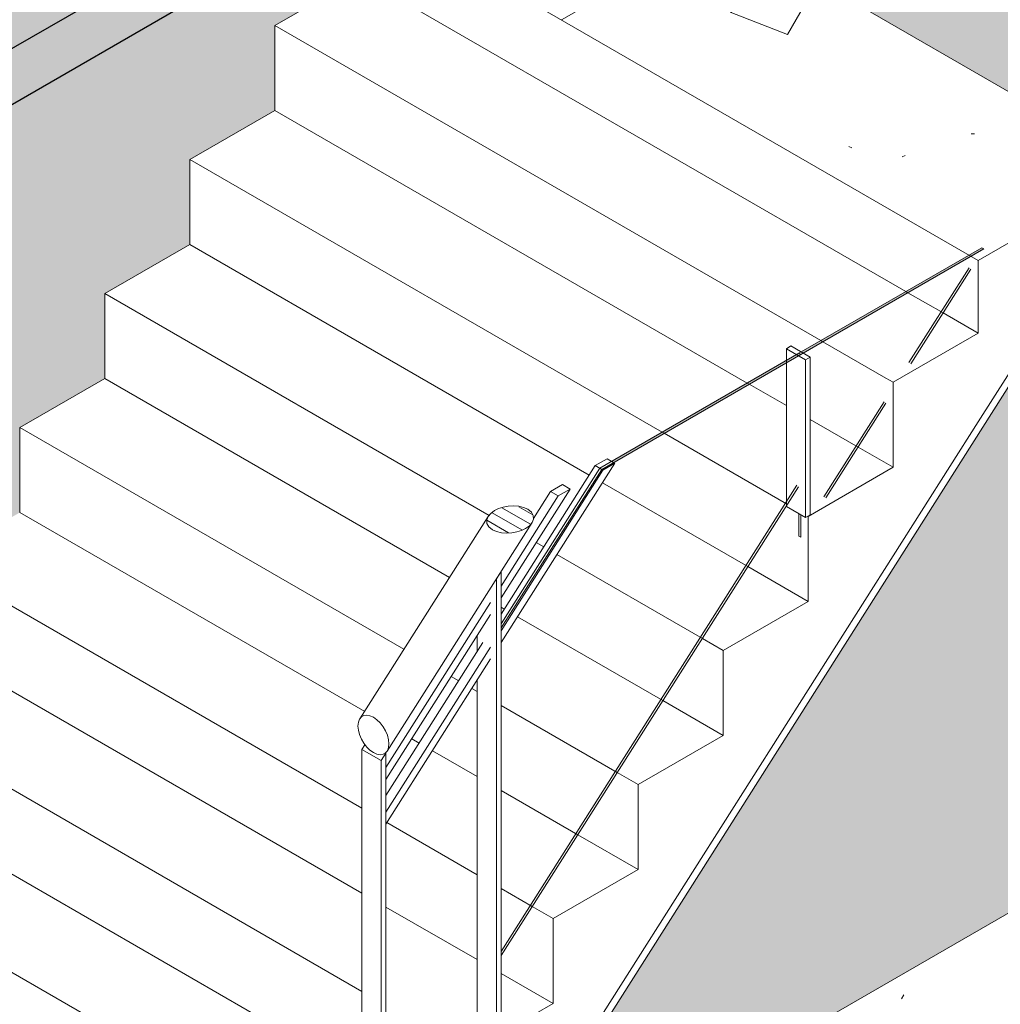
# Model space of a CAD drawing. Header units: millimetres. Extents: x 2807 to 348062, y -35711 to 43067.
# Tile 9 of 191: x 32550 to 34344, y -9208 to -7405. Entities that reach past the tile are written whole.
import ezdxf

# ---------------------------------------------------------------- set-up
doc = ezdxf.new("R2010")
doc.units = ezdxf.units.MM
for name, color, linetype, lineweight in [('A-FLOR', 7, 'Continuous', 18), ('A-FLOR-HRAL', 7, 'Continuous', 13), ('A-FLOR-PATT', 7, 'Continuous', 18), ('A-WALL-PATT', 7, 'Continuous', 25), ('I-WALL', 7, 'Continuous', 18), ('S-STRS', 7, 'Continuous', 13)]:
    doc.layers.add(name, color=color, linetype=linetype, lineweight=lineweight)

# ---------------------------------------------------------------- blocks, each defined once
blk = doc.blocks.new('Railing - 50x12mm-V236-00 isometrie begane grond _plotview_')
at = {"layer": 'A-FLOR-HRAL'}
for p, q in [((33175.8, -8741), (33181.3, -8732.5)), ((33175.8, -9522.3), (33175.8, -8741)), ((33211.2, -8761.4), (33175.8, -8741)), ((33219.7, -8748.1), (33211.2, -8761.4)), ((33219.7, -9537.8), (33219.7, -8748.1)), ((33211.2, -8761.4), (33211.2, -9542.7)), ((33211.2, -9542.7), (33175.8, -9522.3)), ((33211.2, -9542.7), (33219.7, -9537.8))]:
    blk.add_line(p, q, dxfattribs=at)
blk = doc.blocks.new('Railing - 50x12mm-V237-00 isometrie begane grond _plotview_')
at = {"layer": 'A-FLOR-HRAL'}
for p, q in [((33430.4, -8415.7), (33421.9, -8429.1)), ((33430.4, -9260.6), (33430.4, -8415.7)), ((33421.9, -8429.1), (33421.9, -9265.5)), ((33386.6, -8562.5), (33386.6, -8532.9)), ((33386.6, -9245.1), (33386.6, -8614.5)), ((33421.9, -9265.5), (33386.6, -9245.1)), ((33421.9, -9265.5), (33430.4, -9260.6))]:
    blk.add_line(p, q, dxfattribs=at)
blk = doc.blocks.new('Railing - 800mm-V238-00 isometrie begane grond _plotview_')
at = {"layer": 'A-FLOR-HRAL', "true_color": 0xd7e6e6, "transparency": 33554593}
blk.add_hatch(color=254, dxfattribs=at).paths.add_polyline_path([(33636.1, -8216), (33978.9, -8018.1), (33975.4, -8016), (33632.6, -8213.9)])
at = {"layer": 'A-FLOR-HRAL'}
for p, q in [((33975.4, -8016), (33611, -8226.4)), ((33614.5, -8228.5), (33978.9, -8018.1)), ((33978.9, -8018.1), (33975.4, -8016)), ((33430.4, -8511.2), (33611, -8226.4)), ((33614.5, -8228.5), (33430.4, -8518.8)), ((33611, -8226.4), (33614.5, -8228.5)), ((33430.4, -9118.6), (33974.7, -8260.3))]:
    blk.add_line(p, q, dxfattribs=at)
at = {"layer": 'A-FLOR-HRAL', "color": 253, "true_color": 0xa1a1a1}
blk.add_line((33971.7, -8257.3), (33430.4, -9111), dxfattribs=at)
blk = doc.blocks.new('Railing - 50x12mm-V239-00 isometrie begane grond _plotview_')
at = {"layer": 'A-FLOR-HRAL'}
for p, q in [((33960.7, -8002.7), (33952.3, -8007.6)), ((33952.3, -8007.6), (33987.6, -8028)), ((33952.3, -8029.4), (33952.3, -8007.6)), ((33996.1, -8023.1), (33960.7, -8002.7)), ((33987.6, -8028), (33996.1, -8023.1)), ((33987.6, -8028), (33987.6, -8316.8)), ((33996.1, -8311.9), (33996.1, -8023.1)), ((33987.6, -8316.8), (33952.3, -8296.4)), ((33987.6, -8316.8), (33996.1, -8311.9))]:
    blk.add_line(p, q, dxfattribs=at)
at = {"layer": 'A-FLOR-HRAL', "color": 252, "true_color": 0x879191}
blk.add_line((33952.3, -8033.5), (33952.3, -8029.4), dxfattribs=at)
at = {"layer": 'A-FLOR-HRAL', "color": 253, "true_color": 0xa1a1a1}
blk.add_line((33952.3, -8295.6), (33952.3, -8033.5), dxfattribs=at)
blk = doc.blocks.new('Railing - 800mm-2430722-00 isometrie begane grond _plotview_')
at = {"layer": 'A-FLOR-HRAL', "true_color": 0xd7e6e6, "transparency": 33554593}
blk.add_hatch(color=254, dxfattribs=at).paths.add_polyline_path([(33983.2, -8015.6), (34313.5, -7824.9), (34309.9, -7822.9), (33979.6, -8013.6)])
at = {"layer": 'A-FLOR-HRAL'}
for p, q in [((34309.9, -7822.9), (33975.4, -8016)), ((33978.9, -8018.1), (34313.5, -7824.9)), ((34313.5, -7824.9), (34309.9, -7822.9)), ((34180.1, -8035.3), (34290.1, -7861.9)), ((33975.4, -8016), (33978.9, -8018.1)), ((34024.5, -8280.6), (34134.5, -8107.2)), ((33975.4, -8350.5), (33975.4, -8309.8)), ((33978.9, -8311.8), (33978.9, -8352.5)), ((33978.9, -8352.5), (33975.4, -8350.5))]:
    blk.add_line(p, q, dxfattribs=at)
at = {"layer": 'A-FLOR-HRAL', "color": 253, "true_color": 0xa1a1a1}
for p, q in [((34286.5, -7859.8), (34176.6, -8033.2)), ((34131, -8105.2), (34021, -8278.6))]:
    blk.add_line(p, q, dxfattribs=at)
blk = doc.blocks.new('Railing - Railing-2349052-00 isometrie begane grond _plotview_')
at = {"layer": 'A-FLOR-HRAL'}
h = blk.add_hatch(dxfattribs=at)
h.set_pattern_fill('FP_8', color=256, style=0, pattern_type=2)
h.set_pattern_definition([(150, (3507.014, -1231.216), (-16.970817, -9.798317), [])])
h.paths.add_polyline_path([(33440.6, -8345.1), (33459.3, -8342.8), (33475.1, -8336.6), (33487.1, -8325.8), (33489.6, -8319.4), (33489.3, -8313), (33485.8, -8306.8), (33471.6, -8298.2), (33453.1, -8295.4), (33434.3, -8297.7), (33418.6, -8303.9), (33406.6, -8314.8), (33404, -8321.1), (33404.4, -8327.6), (33407.9, -8333.7), (33422.1, -8342.3), (33431.1, -8344.4)])
for p, q in [((33638.4, -8217.3), (33430.4, -8545.4)), ((33624.3, -8209.2), (33602.7, -8221.6)), ((33616.8, -8229.8), (33638.4, -8217.3)), ((33636.1, -8216), (33624.3, -8209.2)), ((33602.7, -8221.6), (33430.4, -8493.3)), ((33430.4, -8523.8), (33616.8, -8229.8)), ((33602.7, -8221.6), (33614.5, -8228.5)), ((33556.8, -8264.5), (33430.4, -8463.7)), ((33521, -8268.8), (33489.6, -8318.4)), ((33542.6, -8256.3), (33521, -8268.8)), ((33521, -8268.8), (33535.1, -8277)), ((33535.1, -8277), (33556.8, -8264.5)), ((33556.8, -8264.5), (33542.6, -8256.3)), ((33430.4, -8442.1), (33535.1, -8277)), ((33406.6, -8314.6), (33171.8, -8685)), ((33221.8, -8744.3), (33487, -8325.9)), ((33219.7, -8774.5), (33411.3, -8472.3)), ((33411.3, -8493.9), (33219.7, -8796.1)), ((33397.2, -8545.7), (33219.7, -8825.6)), ((33219.7, -8856.1), (33411.3, -8553.9)), ((33411.3, -8575.5), (33219.7, -8877.7))]:
    blk.add_line(p, q, dxfattribs=at)
for points in [[(33418.6, -8303.9, 0), (33411.5, -8309, 0), (33406.6, -8314.8, 0), (33404, -8321.1, 0), (33404.4, -8327.6, 0), (33407.9, -8333.7, 0), (33414.4, -8339, 0)], [(33479.2, -8301.6, 0), (33471.6, -8298.2, 0), (33462.6, -8296.1, 0), (33453.1, -8295.4, 0), (33443.5, -8296, 0), (33434.3, -8297.7, 0), (33425.9, -8300.4, 0), (33418.6, -8303.9, 0)], [(33475.1, -8336.6, 0), (33482.2, -8331.6, 0), (33487.1, -8325.8, 0), (33489.6, -8319.4, 0), (33489.3, -8313, 0), (33485.8, -8306.8, 0), (33479.2, -8301.6, 0)], [(33414.4, -8339, 0), (33422.1, -8342.3, 0), (33431.1, -8344.4, 0), (33440.6, -8345.1, 0), (33450.2, -8344.5, 0), (33459.3, -8342.8, 0), (33467.7, -8340.1, 0), (33475.1, -8336.6, 0)], [(33196.8, -8682.2, 0), (33190.5, -8679.4, 0), (33184.5, -8678.4, 0), (33179.2, -8679.1, 0), (33174.7, -8681.7, 0), (33171.3, -8685.9, 0), (33169.2, -8691.5, 0), (33168.5, -8698.3, 0)], [(33225.1, -8731, 0), (33224.4, -8723.3, 0), (33222.3, -8715.3, 0), (33218.9, -8707.2, 0), (33214.4, -8699.5, 0), (33209.1, -8692.5, 0), (33203.1, -8686.7, 0), (33196.8, -8682.2, 0)], [(33168.5, -8698.3, 0), (33169.2, -8705.9, 0), (33171.3, -8714, 0), (33174.7, -8722.1, 0), (33179.2, -8729.8, 0), (33184.5, -8736.7, 0), (33190.5, -8742.6, 0), (33196.8, -8747, 0)], [(33196.8, -8747, 0), (33203.1, -8749.8, 0), (33209.1, -8750.9, 0), (33214.4, -8750.1, 0), (33218.9, -8747.6, 0), (33222.3, -8743.4, 0), (33224.4, -8737.8, 0), (33225.1, -8731, 0)]]:
    blk.add_polyline3d(points, dxfattribs=at)
for name in ['Railing - 800mm-2430722-00 isometrie begane grond _plotview_', 'Railing - 800mm-V238-00 isometrie begane grond _plotview_', 'Railing - 50x12mm-V239-00 isometrie begane grond _plotview_', 'Railing - 50x12mm-V237-00 isometrie begane grond _plotview_', 'Railing - 50x12mm-V236-00 isometrie begane grond _plotview_']:
    blk.add_blockref(name, (0, 0))
blk = doc.blocks.new('Top Rail Type - Top Rail_Internal_-2349066-00 isometrie begane grond _plotview_')
at = {"layer": 'A-FLOR-HRAL'}
for p, q in [((33406.6, -8314.6), (33171.8, -8685)), ((33221.8, -8744.3), (33487, -8325.9))]:
    blk.add_line(p, q, dxfattribs=at)
for points in [[(33418.6, -8303.9, 0), (33411.5, -8309, 0), (33406.6, -8314.8, 0), (33404, -8321.1, 0), (33404.4, -8327.6, 0), (33407.9, -8333.7, 0), (33414.4, -8339, 0)], [(33479.2, -8301.6, 0), (33471.6, -8298.2, 0), (33462.6, -8296.1, 0), (33453.1, -8295.4, 0), (33443.5, -8296, 0), (33434.3, -8297.7, 0), (33425.9, -8300.4, 0), (33418.6, -8303.9, 0)], [(33475.1, -8336.6, 0), (33482.2, -8331.6, 0), (33487.1, -8325.8, 0), (33489.6, -8319.4, 0), (33489.3, -8313, 0), (33485.8, -8306.8, 0), (33479.2, -8301.6, 0)], [(33414.4, -8339, 0), (33422.1, -8342.3, 0), (33431.1, -8344.4, 0), (33440.6, -8345.1, 0), (33450.2, -8344.5, 0), (33459.3, -8342.8, 0), (33467.7, -8340.1, 0), (33475.1, -8336.6, 0)], [(33196.8, -8682.2, 0), (33190.5, -8679.4, 0), (33184.5, -8678.4, 0), (33179.2, -8679.1, 0), (33174.7, -8681.7, 0), (33171.3, -8685.9, 0), (33169.2, -8691.5, 0), (33168.5, -8698.3, 0)], [(33225.1, -8731, 0), (33224.4, -8723.3, 0), (33222.3, -8715.3, 0), (33218.9, -8707.2, 0), (33214.4, -8699.5, 0), (33209.1, -8692.5, 0), (33203.1, -8686.7, 0), (33196.8, -8682.2, 0)], [(33168.5, -8698.3, 0), (33169.2, -8705.9, 0), (33171.3, -8714, 0), (33174.7, -8722.1, 0), (33179.2, -8729.8, 0), (33184.5, -8736.7, 0), (33190.5, -8742.6, 0), (33196.8, -8747, 0)], [(33196.8, -8747, 0), (33203.1, -8749.8, 0), (33209.1, -8750.9, 0), (33214.4, -8750.1, 0), (33218.9, -8747.6, 0), (33222.3, -8743.4, 0), (33224.4, -8737.8, 0), (33225.1, -8731, 0)]]:
    blk.add_polyline3d(points, dxfattribs=at)

msp = doc.modelspace()

# ---------------------------------------------------------------- hatches: boundary and pattern name
at = {"layer": 'A-FLOR-PATT', "lineweight": 13, "true_color": 0x808080}
h = msp.add_hatch(dxfattribs=at)
h.set_pattern_fill('FP_6', color=8, style=0, pattern_type=2)
h.set_pattern_definition([(10.01, (3507, -2445.06), (206.302, 368.706), [13.023, -620.903, 13.023, -345.891, -522.057]), (10.01, (3507, -2445.06), (206.302, 368.706), [-992.841, 13.023, -509.034]), (32.668, (3507, -2445.06), (-147.321, 374.918), [10.66, -503.146, 10.66, -513.32, -422.237]), (32.668, (3507, -2445.06), (-147.321, 374.918), [-1037.787, 10.66, -411.577]), (59.188, (3507, -2445.06), (-383.29, 310.678), [8.524, -398.264, 8.524, -235.549, -334.584]), (59.188, (3507, -2445.06), (-383.29, 310.678), [-650.862, 8.524, -326.059])])
h.paths.add_polyline_path([(34294.4, -10412.9), (34294.4, -9351.5), (34435.8, -9269.8), (34462.4, -9285.1), (34533.1, -9244.3), (34537, -9246.6), (34572.3, -9226.1), (34583.6, -9231), (35890.4, -8476.6), (35890.4, -8465.2), (35921.8, -8444.8), (35921.8, -8442.5), (37370.3, -7606.2), (37370.3, -7575.6), (37511.8, -7493.9), (37538.3, -7509.3), (37669.8, -7433.3), (37673.7, -7435.6), (37709, -7415.2), (37720.4, -7420.1), (38047.6, -7231.1), (37669.8, -7012.9), (37643.3, -7028.3), (36601.4, -6426.7), (35806.7, -6885.5), (35897.6, -6938), (35897.6, -8151.8), (33225.1, -9694.8), (32082.9, -9035.4), (32031.7, -9065), (32031.7, -9095.6), (32022.2, -9101.1), (34090.2, -10295)])
at = {"layer": 'A-WALL-PATT', "true_color": 0xf0f0f0}
h = msp.add_hatch(color=7, dxfattribs=at)
h.paths.add_polyline_path([(32339.9, -7571.2), (33398.2, -6960.2), (32034.5, -6172.9), (32034.5, -7394.9), (32306, -7551.6)])
h.paths.add_polyline_path([(30156.7, -6310.7), (30481.4, -6123.2), (30481.4, -5276.2), (28395.4, -4071.8), (28395.4, -5293.8), (29995.4, -6217.6)])
h.paths.add_polyline_path([(31212.5, -5701.1), (31215, -5699.7), (31212.5, -5699.7)])
at = {"layer": 'A-WALL-PATT', "lineweight": 18, "true_color": 0xafafaf}
msp.add_hatch(color=253, dxfattribs=at).paths.add_polyline_path([(31768.3, -8003.2), (36627.9, -5197.5), (36539.5, -5146.5), (31679.9, -7952.2)])
at = {"layer": 'A-WALL-PATT', "true_color": 0xf0f0f0}
h = msp.add_hatch(color=7, dxfattribs=at)
h.paths.add_polyline_path([(32031.7, -9065), (32082.9, -9035.4), (32082.9, -8888), (32238.5, -8798.2), (32238.5, -8642.7), (32394.1, -8552.9), (32394.1, -8397.4), (32549.6, -8307.6), (32549.6, -8152), (32705.2, -8062.2), (32705.2, -7906.7), (32860.8, -7816.9), (32860.8, -7661.4), (33016.3, -7571.5), (33016.3, -7416), (33171.9, -7326.2), (33171.9, -7192.9), (32005.2, -7866.5), (32031.7, -7881.8), (32031.7, -9035.4)])
h.paths.add_polyline_path([(31863.7, -9009.6), (31863.7, -7948.1), (31768.3, -8003.2), (31768.3, -8954.5), (31778.4, -8960.3)])
h.paths.add_polyline_path([(32108, -8126.3), (32096.5, -8121.4), (32090.4, -8111.7), (32087.1, -8099.8), (32087.2, -8090), (32091.8, -8080.7), (32354.2, -7669.7), (32368.4, -7662.6), (32385.6, -7660.4), (32391.1, -7662.6), (32398.3, -7668.4), (32396.7, -7674.4), (32110.9, -8124.6)])
h.paths.add_polyline_path([(32104.6, -8084.8), (32097.2, -8080.5), (32098.5, -8082.5), (32100.9, -8083.4)])
h.paths.add_polyline_path([(31890.3, -7953.2), (31996.3, -7892), (31996.3, -7871.6), (31872.6, -7943)])
h.paths.add_polyline_path([(34521, -7630.7), (34667.1, -7546.3), (34667.1, -6329.6), (33467.3, -7022.3), (34458.8, -7594.7)])
h.paths.add_polyline_path([(35806.7, -6885.5), (36601.4, -6426.7), (36601.4, -5212.9), (35081.1, -6090.6), (35107.6, -6105.9), (35107.6, -6497.7), (35639.1, -6802.9), (35647.5, -6798), (35682.9, -6818.5), (35686.8, -6816.2), (35775.2, -6867.2)])
h.paths.add_polyline_path([(34939.7, -6384.9), (34939.7, -6172.2), (34755.5, -6278.6), (34867.2, -6343.1)])
h.paths.add_polyline_path([(34966.2, -6177.3), (35072.2, -6116.1), (35072.2, -6095.7), (34948.5, -6167.1)])
msp.add_hatch(color=7, dxfattribs=at).paths.add_polyline_path([(33395.3, -9596.5), (35897.6, -8151.8), (35897.6, -6938), (34609.4, -7681.7), (33401.7, -9586.4)])
at = {"layer": 'S-STRS', "true_color": 0x808080}
h = msp.add_hatch(dxfattribs=at)
h.set_pattern_fill('FP_9', color=8, style=0, pattern_type=2)
h.set_pattern_definition([(30, (3507, -1231.2), (-814.587, 470.302), []), (34.53, (3507, -1231.2), (1506.246, -76.09), [122.89, -1351.776]), (357.108, (3507, -1231.2), (-291.372, 911.986), [125.68, -1382.486]), (107.719, (3632.5, -1237.6), (1214.86, 835.91), [79.783, -877.617]), (31.036, (3507, -988.7), (2241.205, -200.69), [190.89, -2099.835]), (101.392, (3693.8, -1005.5), (1962.8, 1181.04), [117.46, -1292.05]), (354.883, (3507, -988.7), (1962.796, 1181.046), [187.51, -2062.66]), (12.496, (3717, -1049.35), (1253.503, -488.152), [150.607, -1656.674]), (338.723, (3717, -1049.4), (510.957, 879.2), [112.1, -1233.1]), (59.836, (3821.5, -1090), (1764.47, 391.043), [84.74, -932.15]), (23.894, (3507, -1231.2), (25.537, 403.6127), [5.819, -1182.265, 5.819, -2422.282]), (23.894, (3507, -1231.2), (25.537, 403.6127), [-1193.902, -1215.065, 5.819, -1201.398]), (4.347, (3507, -1231.2), (552.443, 478.202), [6.667, -790.964, 6.667, -1323.414, -527.23]), (4.347, (3507, -1231.2), (552.443, 478.202), [-2127.713, 6.667, -520.563]), (339.806, (3038.7, -1231.2), (1121.0275, -27.3434), [6.026, -465.756, 6.026, -3419.11]), (339.806, (3038.7, -1231.2), (1121.0275, -27.3434), [-477.808, -1465.933, 6.026, -1947.151]), (332.119, (2828.7, -1231.2), (1224.692, 121.366), [5.593, -563.678, 5.593, -2189.168]), (332.119, (2828.7, -1231.2), (1224.692, 121.366), [-574.865, -901.738, 5.593, -1281.836])])
h.paths.add_polyline_path([(34303.3, -7846.1), (34598.7, -7675.5), (33467.3, -7022.3), (33171.9, -7192.9), (34147.7, -7756.2)])

# ---------------------------------------------------------------- linework, layer by layer
at = {"layer": 'A-FLOR'}
msp.add_line((35897.6, -8151.8), (33225.1, -9694.8), dxfattribs=at)
at = {"layer": 'I-WALL', "lineweight": 25}
for p, q in [((30944.5, -8478.8), (34667.1, -6329.6)), ((33398.2, -6960.2), (30856.1, -8427.8))]:
    msp.add_line(p, q, dxfattribs=at)
at = {"layer": 'I-WALL'}
msp.add_line((34609.4, -7681.7), (33395.3, -9596.5), dxfattribs=at)
at = {"layer": 'S-STRS'}
for p, q in [((34598.7, -7675.5), (33467.3, -7022.3)), ((33171.9, -7192.9), (34303.3, -7846.1)), ((33171.9, -7326.2), (33016.3, -7416)), ((34171, -7903.1), (33171.9, -7326.2)), ((33016.3, -7571.5), (33016.3, -7416)), ((33016.3, -7416), (34015.5, -7992.9)), ((33016.3, -7571.5), (32860.8, -7661.4)), ((33880.8, -8070.6), (33016.3, -7571.5)), ((32860.8, -7816.9), (32860.8, -7661.4)), ((32860.8, -7661.4), (33725.2, -8160.5)), ((34303.3, -7846.1), (34458.8, -7756.2)), ((32860.8, -7816.9), (32705.2, -7906.7)), ((33591.7, -8238.9), (32860.8, -7816.9)), ((34303.3, -7979.4), (34303.3, -7846.1)), ((32705.2, -8062.2), (32705.2, -7906.7)), ((32705.2, -7906.7), (33408.4, -8312.7)), ((34303.3, -8141.4), (34458.8, -7896.1)), ((34303.3, -7979.4), (34239, -7942.3)), ((34147.7, -8069.2), (34303.3, -7979.4)), ((32705.2, -8062.2), (32549.6, -8152)), ((33336.2, -8426.5), (32705.2, -8062.2)), ((34134.5, -8061.6), (34147.7, -8069.2)), ((34147.7, -8224.7), (34147.7, -8069.2)), ((34147.7, -8386.7), (34303.3, -8141.4)), ((32549.6, -8307.6), (32549.6, -8152)), ((32549.6, -8152), (33252.5, -8557.8)), ((34147.7, -8224.7), (34083.5, -8187.7)), ((33992.1, -8314.6), (34147.7, -8224.7)), ((33180.9, -8672), (32549.6, -8307.6)), ((33992.1, -8470.1), (33992.1, -8314.6)), ((33494.6, -8362.5), (33508.4, -8370.4)), ((32394.1, -8397.4), (33175.8, -8848.7)), ((33992.1, -8632.1), (34147.7, -8386.7)), ((33992.1, -8470.1), (33882, -8406.5)), ((33836.6, -8559.9), (33992.1, -8470.1)), ((33436.2, -8484.2), (33430.4, -8480.9)), ((33798.6, -8538), (33836.6, -8559.9)), ((33175.8, -9004.3), (32394.1, -8552.9)), ((33836.6, -8715.4), (33836.6, -8559.9)), ((33339.1, -8607.8), (33352.8, -8615.7)), ((33377, -8629.7), (33386.6, -8635.2)), ((33836.6, -8877.4), (33992.1, -8632.1)), ((32238.5, -8642.7), (33175.8, -9183.9)), ((33836.6, -8715.4), (33726.4, -8651.8)), ((33280.6, -8729.6), (33266.9, -8721.7)), ((33681, -8805.2), (33836.6, -8715.4)), ((33386.6, -8790.8), (33304.8, -8743.5)), ((33643, -8783.3), (33681, -8805.2)), ((33175.8, -9339.4), (32238.5, -8798.2)), ((33681, -8960.8), (33681, -8805.2)), ((33221.4, -8875), (33386.6, -8970.4)), ((33681, -9122.8), (33836.6, -8877.4)), ((32082.9, -8888), (33175.8, -9519)), ((33681, -8960.8), (33570.8, -8897.2)), ((33525.4, -9050.6), (33681, -8960.8)), ((33487.5, -9028.6), (33525.4, -9050.6)), ((33386.6, -9125.9), (33219.7, -9029.6)), ((33525.4, -9206.1), (33525.4, -9050.6)), ((33525.4, -9368.1), (33681, -9122.8)), ((33525.4, -9206.1), (33430.4, -9151.2)), ((33369.9, -9295.9), (33525.4, -9206.1))]:
    msp.add_line(p, q, dxfattribs=at)
at = {"layer": 'S-STRS', "color": 252, "true_color": 0x879191}
for p, q in [((34174.6, -7905.1), (34171, -7903.1)), ((34015.5, -7992.9), (34019, -7994.9)), ((33884.3, -8072.7), (33880.8, -8070.6)), ((33725.2, -8160.5), (33728.8, -8162.5))]:
    msp.add_line(p, q, dxfattribs=at)
at = {"layer": 'S-STRS', "color": 253, "true_color": 0xa1a1a1}
for p, q in [((34239, -7942.3), (34174.6, -7905.1)), ((34019, -7994.9), (34134.5, -8061.6)), ((33952.3, -8111.9), (33884.3, -8072.7)), ((34083.5, -8187.7), (33996.1, -8137.2)), ((33728.8, -8162.5), (33952.3, -8291.5)), ((33882, -8406.5), (33615.9, -8252.9)), ((33532.5, -8384.4), (33798.6, -8538)), ((33726.4, -8651.8), (33460.3, -8498.2)), ((33430.4, -8660.5), (33643, -8783.3)), ((33570.8, -8897.2), (33430.4, -8816.1)), ((33430.4, -8995.7), (33487.5, -9028.6))]:
    msp.add_line(p, q, dxfattribs=at)

# ---------------------------------------------------------------- block references
at = {"layer": 'A-FLOR-HRAL'}
for name in ['Railing - Railing-2349052-00 isometrie begane grond _plotview_', 'Top Rail Type - Top Rail_Internal_-2349066-00 isometrie begane grond _plotview_']:
    msp.add_blockref(name, (0, 0), dxfattribs=at)

doc.saveas('drawing.dxf')
